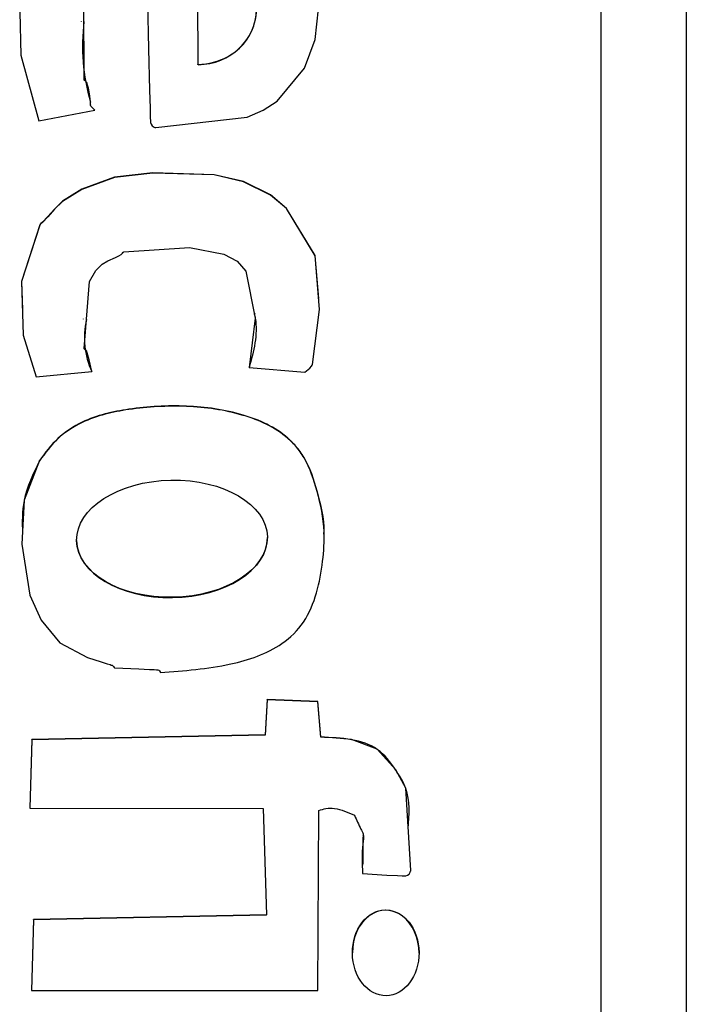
# Model space of a CAD drawing. Header units: millimetres. Extents: x 266 to 1205, y 112 to 961.
# Tile 16 of 27: x 432.45 to 436.36, y 522.21 to 527.98. Entities that reach past the tile are written whole.
import ezdxf

# ---------------------------------------------------------------- set-up
doc = ezdxf.new("R2010")
doc.units = ezdxf.units.MM

msp = doc.modelspace()

# ---------------------------------------------------------------- linework, layer by layer
at = {"color": 7, "linetype": 'Continuous', "lineweight": 25}
for p, q in [((436.3566, 535.2096), (436.3566, 494.5798)), ((435.8566, 497.18), (435.8566, 533.1751)), ((433.4861, 528.3656), (433.4918, 527.7216)), ((433.4861, 528.364), (433.4918, 527.72)), ((432.8067, 527.976), (432.8067, 527.9739)), ((433.4918, 527.72), (433.4918, 527.7216)), ((432.8603, 527.4842), (432.8603, 527.4822)), ((432.559, 527.3904), (432.8857, 527.4528)), ((432.8176, 526.2287), (432.8176, 526.2267)), ((433.828, 526.2591), (433.828, 526.2612)), ((432.5425, 525.8882), (432.8695, 525.9209)), ((433.7915, 525.9439), (434.1189, 525.9171)), ((432.5618, 525.396), (432.5618, 525.3976)), ((433.8987, 524.9443), (433.8987, 524.9463)), ((432.7798, 524.9328), (432.7798, 524.9307)), ((433.8979, 523.9966), (433.8849, 523.7883)), ((433.8979, 523.995), (433.8849, 523.7867)), ((434.1955, 523.9844), (433.8979, 523.9966)), ((433.8979, 523.995), (433.8979, 523.9966)), ((434.1955, 523.9828), (433.8979, 523.995)), ((434.2122, 523.7764), (434.1955, 523.9844)), ((434.1955, 523.9828), (434.1955, 523.9844)), ((434.2122, 523.7747), (434.1955, 523.9828)), ((433.8849, 523.7883), (432.5167, 523.7613)), ((433.8849, 523.7867), (432.5167, 523.7597)), ((433.8849, 523.7867), (433.8849, 523.7883)), ((432.5167, 523.7613), (432.5054, 523.3597)), ((432.5167, 523.7597), (432.5055, 523.3597)), ((432.5167, 523.7597), (432.5167, 523.7613)), ((434.2122, 523.7747), (434.2122, 523.7764)), ((432.5054, 523.3597), (433.8738, 523.3569)), ((433.8738, 523.3569), (433.8942, 522.7325)), ((434.1956, 522.289), (434.2012, 523.345)), ((434.4607, 523.196), (434.4607, 523.1976)), ((432.5261, 522.7055), (432.5149, 522.289)), ((432.5261, 522.7039), (432.515, 522.289)), ((433.8942, 522.7325), (432.5261, 522.7055)), ((433.8942, 522.7309), (432.5261, 522.7039)), ((432.5261, 522.7039), (432.5261, 522.7055)), ((433.8942, 522.7309), (433.8942, 522.7325)), ((432.5149, 522.289), (434.1956, 522.289))]:
    msp.add_line(p, q, dxfattribs=at)
at = {"color": 7, "linetype": 'Continuous', "lineweight": 25, "flags": 128}
for points in [[(433.19, 528.3627), (433.2012, 527.8131), (433.2072, 527.5713), (433.2105, 527.4649), (433.2121, 527.4181), (433.2135, 527.3814), (433.2165, 527.3708), (433.2235, 527.3613), (433.2342, 527.3539), (433.2394, 527.3523), (433.2417, 527.352), (433.2427, 527.3519), (433.2432, 527.3519), (433.2434, 527.3519), (433.2435, 527.3519), (433.2435, 527.3519), (433.2435, 527.3519), (433.2435, 527.3519), (433.2435, 527.3519), (433.7808, 527.4119), (433.8743, 527.453), (433.9561, 527.5069), (434.1169, 527.6994), (434.1801, 527.8675), (434.1996, 528.0478)], [(432.8857, 527.4528), (432.8628, 527.4764), (432.8606, 527.4809), (432.8604, 527.4858), (432.8613, 527.5031), (432.856, 527.5488), (432.8485, 527.5823), (432.8439, 527.6003), (432.8416, 527.6089), (432.8396, 527.616), (432.8365, 527.6202), (432.8316, 527.6233), (432.8265, 527.6269), (432.8251, 527.6289), (432.8247, 527.6299), (432.8246, 527.6304), (432.8246, 527.6306), (432.8246, 527.6307), (432.8246, 527.6307), (432.8246, 527.6307), (432.8246, 527.6307), (432.8246, 527.6307), (432.8225, 528.0874)], [(432.4457, 528.029), (432.4515, 527.7762), (432.559, 527.3904)], [(434.1189, 525.9171), (434.1477, 525.94), (434.1583, 525.9513), (434.1615, 525.9571), (434.1625, 525.9598), (434.1629, 525.9611), (434.163, 525.9616), (434.1631, 525.9619), (434.1631, 525.962), (434.1631, 525.962), (434.1631, 525.9621), (434.1631, 525.9621), (434.2053, 526.2836), (434.1783, 526.6005), (434.0115, 526.8771), (433.918, 526.9566), (433.759, 527.0346), (433.5863, 527.0747), (433.2271, 527.0861), (433.0023, 527.0603), (432.8103, 526.9899), (432.6969, 526.9192), (432.6493, 526.8732), (432.6103, 526.8295), (432.5791, 526.7958), (432.5703, 526.7878), (432.5667, 526.7841), (432.5653, 526.7823), (432.5648, 526.7814), (432.5646, 526.781), (432.5645, 526.7809), (432.5644, 526.7808), (432.5644, 526.7808), (432.5644, 526.7808), (432.5644, 526.7808), (432.5644, 526.7807), (432.4571, 526.4488), (432.467, 526.1337), (432.5425, 525.8882)], [(434.1998, 526.3476), (434.1783, 526.5989), (434.0115, 526.8754), (433.918, 526.9549), (433.759, 527.033), (433.5863, 527.0731), (433.2271, 527.0844), (433.0023, 527.0587), (432.8103, 526.9883), (432.6969, 526.9175), (432.6493, 526.8716), (432.6103, 526.8278), (432.5791, 526.7941), (432.5703, 526.7862), (432.5667, 526.7824), (432.5653, 526.7806), (432.5648, 526.7798), (432.5646, 526.7794), (432.5645, 526.7792), (432.5644, 526.7792), (432.5644, 526.7791), (432.5644, 526.7791), (432.5644, 526.7791), (432.5644, 526.7791), (432.4571, 526.4472), (432.4622, 526.2845)], [(432.8695, 525.9209), (432.8535, 525.9877), (432.8458, 526.0169), (432.8419, 526.0297), (432.8387, 526.0396), (432.8354, 526.0437), (432.8305, 526.0468), (432.8254, 526.0504), (432.8241, 526.0524), (432.8238, 526.0535), (432.8237, 526.0539), (432.8237, 526.0542), (432.8237, 526.0542), (432.8237, 526.0543), (432.8237, 526.0543), (432.8237, 526.0543), (432.8237, 526.0543), (432.8562, 526.4486), (432.8924, 526.5122), (432.9299, 526.5506), (432.9622, 526.5689), (433.0072, 526.5893), (433.0269, 526.5985), (433.0419, 526.6065), (433.049, 526.6148), (433.0527, 526.6195), (433.0548, 526.6209), (433.0558, 526.6213), (433.0563, 526.6214), (433.0565, 526.6215), (433.0566, 526.6215), (433.0566, 526.6215), (433.0566, 526.6215), (433.0566, 526.6215), (433.0566, 526.6215), (433.4413, 526.6469), (433.6438, 526.6086), (433.7208, 526.5677), (433.7716, 526.5089), (433.8276, 526.2337), (433.7915, 525.9439)], [(432.5618, 525.3976), (432.4716, 525.1652), (432.4585, 524.908), (432.5047, 524.6075), (432.5718, 524.4607), (432.6816, 524.3285), (432.8434, 524.2434), (432.9231, 524.2174), (432.9596, 524.2061), (432.9759, 524.201), (432.9832, 524.1986), (432.9889, 524.1968), (432.993, 524.1937), (432.9962, 524.1889), (433, 524.1839), (433.002, 524.1826), (433.003, 524.1822), (433.0035, 524.1821), (433.0037, 524.1821), (433.0038, 524.1821), (433.0038, 524.1821), (433.0038, 524.1821), (433.0039, 524.1821), (433.0039, 524.1821), (433.1456, 524.1754), (433.2079, 524.1731), (433.2353, 524.1714), (433.2474, 524.1703), (433.2568, 524.1694), (433.2614, 524.1675), (433.2651, 524.1636), (433.2718, 524.1547)], [(434.4573, 522.9754), (434.5989, 522.9663), (434.6613, 522.9634), (434.6887, 522.9628), (434.7103, 522.9628), (434.7206, 522.9656), (434.7299, 522.9726), (434.7372, 522.9835), (434.7391, 522.9887), (434.7395, 522.991), (434.7397, 522.992), (434.7397, 522.9925), (434.7397, 522.9927), (434.7397, 522.9927), (434.7397, 522.9928), (434.7397, 522.9928), (434.7397, 522.9928), (434.7397, 522.9928), (434.711, 523.4754), (434.6526, 523.583), (434.5437, 523.7053), (434.3929, 523.7621), (434.2122, 523.7764)]]:
    msp.add_lwpolyline(points, dxfattribs=at)
at = {"color": 7, "linetype": 'Continuous', "lineweight": 25}
for centre, radius, start, end in [((434.0031, 527.831), 1.1888, 173.08173, 196.14579), ((433.2864, 526.1169), 0.4614, 166.41949, 205.3634)]:
    msp.add_arc(centre, radius, start, end, dxfattribs=at)
for centre, major_axis, ratio, start_param, end_param in [((433.489, 528.0436), (0.3457, 0.0107), 0.931009, 4.691935, 7.833528), ((433.489, 528.042), (0.3457, 0.0107), 0.931009, 4.691935, 6.254802), ((433.3393, 524.9377), (0.5594, 0.0109), 0.614295, 3.141598, 6.271885), ((434.5932, 522.5086), (-0.0021, 0.2516), 0.776151, 4.701623, 7.843216)]:
    msp.add_ellipse(centre, major_axis=major_axis, ratio=ratio, start_param=start_param, end_param=end_param, dxfattribs=at)
for centre, major_axis, ratio in [((433.3393, 524.9393), (0.5594, 0.0109), 0.614295), ((434.5932, 522.5103), (-0.0021, 0.2516), 0.776151)]:
    msp.add_ellipse(centre, major_axis=major_axis, ratio=ratio, dxfattribs=at)
for points, knots in [([(433.8222, 526.2582), (433.8241, 526.2495), (433.8467, 526.1454), (433.8179, 526.0394), (433.7915, 525.9423)], [0, 0, 0, 0, 0.083556, 1, 1, 1, 1]), ([(433.2718, 524.1547), (433.4096, 524.1649), (433.6549, 524.183), (433.9535, 524.2819), (434.1237, 524.4458), (434.1932, 524.6217), (434.2252, 524.8022), (434.2394, 525.0042), (434.1977, 525.2096), (434.1413, 525.3811), (434.0771, 525.4725), (434.0448, 525.5051), (434.03, 525.5189), (434.0234, 525.5249), (434.0205, 525.5275), (434.0192, 525.5286), (434.0187, 525.5291), (434.0184, 525.5293), (434.0183, 525.5294), (433.9447, 525.5946), (433.7453, 525.6837), (433.4239, 525.7276), (433.1038, 525.71), (432.8421, 525.6511), (432.6633, 525.5351), (432.5954, 525.4432), (432.5618, 525.3976)], [0, 0, 0, 0, 0.113209, 0.201601, 0.250415, 0.301493, 0.3534, 0.400591, 0.46626, 0.52384, 0.546775, 0.556954, 0.561411, 0.563364, 0.564221, 0.564597, 0.564763, 0.564836, 0.564868, 0.564893, 0.645341, 0.737242, 0.829297, 0.907013, 0.953889, 1, 1, 1, 1]), ([(434.2307, 524.9663), (434.2309, 524.9707), (434.2355, 525.0552), (434.195, 525.2079), (434.1416, 525.3794), (434.0771, 525.4709), (434.0448, 525.5035), (434.03, 525.5173), (434.0234, 525.5233), (434.0205, 525.5258), (434.0192, 525.527), (434.0187, 525.5275), (434.0184, 525.5277), (434.0183, 525.5278), (433.9447, 525.5929), (433.7453, 525.6821), (433.4239, 525.726), (433.1038, 525.7083), (432.8421, 525.6494), (432.6633, 525.5335), (432.5954, 525.4416), (432.5618, 525.396)], [0, 0, 0, 0, 0.005993, 0.114892, 0.210378, 0.248412, 0.265292, 0.272683, 0.275921, 0.277342, 0.277966, 0.278241, 0.278362, 0.278415, 0.278457, 0.411864, 0.564265, 0.716922, 0.845799, 0.923533, 1, 1, 1, 1]), ([(432.5618, 525.396), (432.5245, 525.3201), (432.4581, 525.1851), (432.4607, 525.0355), (432.4618, 524.97)], [0, 0, 0, 0, 0.56248, 1, 1, 1, 1]), ([(434.725, 523.2395), (434.7308, 523.3205), (434.7396, 523.4438), (434.6466, 523.594), (434.5548, 523.7171), (434.3861, 523.7698), (434.2724, 523.773), (434.2122, 523.7747)], [0, 0, 0, 0, 0.27192, 0.413707, 0.603454, 0.790087, 1, 1, 1, 1]), ([(434.2012, 523.345), (434.2148, 523.3498), (434.2441, 523.3603), (434.3181, 523.3591), (434.3715, 523.3346), (434.4097, 523.3171)], [0, 0, 0, 0, 0.199081, 0.426805, 1, 1, 1, 1]), ([(434.4097, 523.3171), (434.4219, 523.2899), (434.4384, 523.2536), (434.4671, 523.1997), (434.4507, 523.1093), (434.4545, 523.0327), (434.4573, 522.9754)], [0, 0, 0, 0, 0.254867, 0.341367, 0.5079224, 1, 1, 1, 1]), ([(434.46, 523.196), (434.4597, 523.1798), (434.4584, 523.1224), (434.4581, 523.0649), (434.4578, 523.0236)], [0, 0, 0, 0, 0.282015, 1, 1, 1, 1])]:
    msp.add_open_spline(points, degree=3, knots=knots, dxfattribs=at)

doc.saveas('drawing.dxf')
